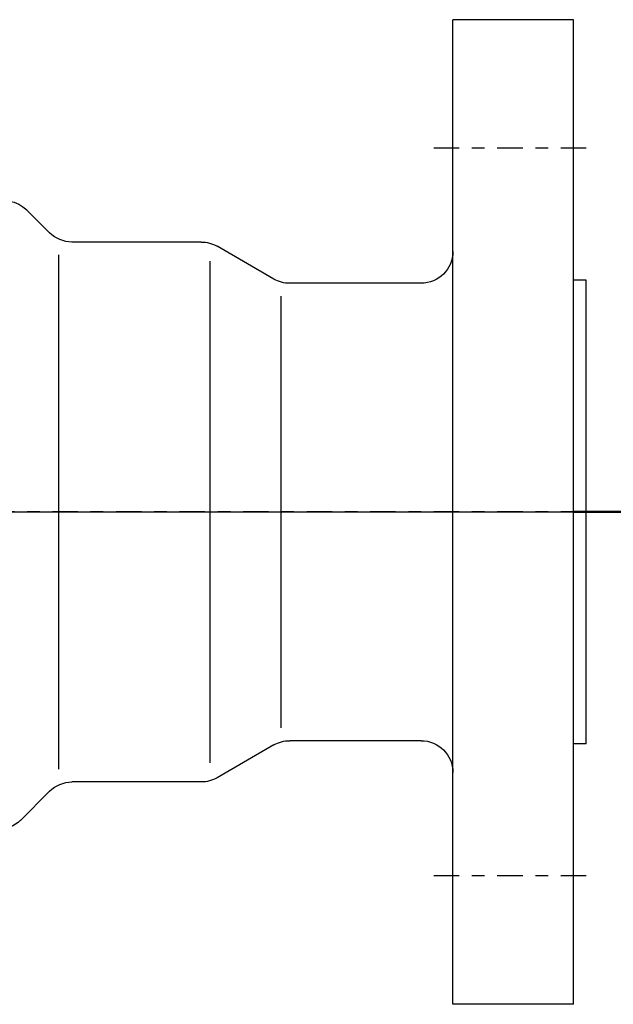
# Model space of a CAD drawing. Extents: x 33706 to 249013, y -74890 to 17912.
# Tile 193 of 256: x 123566.84 to 123571.51, y -22356.64 to -22348.89. Entities that reach past the tile are written whole.
import ezdxf

# ---------------------------------------------------------------- set-up
doc = ezdxf.new("R2010")
doc.units = 0
doc.header["$MEASUREMENT"] = 0
doc.linetypes.add('DASHDOT', pattern=[8.5, 4, -2, 0.5, -2])
for name, color, linetype in [('gaz', 1, 'Continuous'), ('LC-007-002-----0', 1, 'Continuous'), ('LC-008-002-----0', 1, 'Continuous'), ('LC-009-002-----0', 1, 'Continuous'), ('LC-010-002-----0', 1, 'Continuous'), ('LC-015-002-----0', 1, 'Continuous')]:
    doc.layers.add(name, color=color, linetype=linetype)
doc.layers.add('inst-gaz-rury', color=50, linetype='Continuous', lineweight=50)

# ---------------------------------------------------------------- blocks, each defined once
blk = doc.blocks.new('kdk dn40 pn50')
at = {"layer": 'LC-007-002-----0'}
for p, q in [((-118.5, -77.5), (-118.5, 77.5)), ((-99.5, -77.5), (-99.5, 77.5)), ((-59.9, 42.5), (-39.57, 42.5)), ((-37.5, -40.5), (-37.5, 40.5)), ((-120.5, -36.5), (-120.5, 36.5)), ((-120.5, 36.5), (-118.5, 36.5)), ((-94.5, 36), (-73.84, 36)), ((-72.5, -34), (-72.5, 34)), ((-120.5, -36.5), (-118.5, -36.5)), ((-94.5, -36), (-73.84, -36)), ((-59.9, -42.5), (-39.57, -42.5)), ((-36.04, -43.96), (-31.46, -48.54))]:
    blk.add_line(p, q, dxfattribs=at)
for centre, start, end in [((-94.5, 41), 180, 270), ((-73.84, 41), 270, 300), ((-94.5, -41), 90, 180), ((-39.57, -47.5), 45, 90), ((-27.93, -45), 225, 270)]:
    blk.add_arc(centre, 5, start, end, dxfattribs=at)
at = {"layer": 'LC-008-002-----0'}
blk.add_line((-61.24, 39.5), (-61.24, -39.5), dxfattribs=at)
at = {"layer": 'LC-009-002-----0'}
for p, q in [((-36.04, 43.96), (-32.46, 47.54)), ((-71.34, 36.67), (-62.4, 41.83)), ((-71.34, -36.67), (-62.4, -41.83))]:
    blk.add_line(p, q, dxfattribs=at)
for centre, start, end in [((-28.92, 44.01), 63.4746, 135), ((-39.57, 47.5), 270, 315), ((-59.9, 37.5), 90, 120), ((-73.84, -41), 60, 90), ((-59.9, -37.5), 240, 270)]:
    blk.add_arc(centre, 5, start, end, dxfattribs=at)
at = {"layer": 'LC-010-002-----0', "color": 2, "linetype": 'DASHDOT'}
for p, q in [((-120.5, 57.25), (-96.5, 57.25)), ((-120.5, 0), (120.5, 0)), ((-120.5, -57.25), (-96.5, -57.25))]:
    blk.add_line(p, q, dxfattribs=at)
at = {"layer": 'LC-015-002-----0'}
for p, q in [((-118.5, 77.5), (-99.5, 77.5)), ((-118.5, -77.5), (-99.5, -77.5))]:
    blk.add_line(p, q, dxfattribs=at)

msp = doc.modelspace()

# ---------------------------------------------------------------- linework, layer by layer
at = {"layer": 'gaz', "linetype": 'Continuous'}
msp.add_line((123561.8772, -22352.763), (123592.2688, -22352.763), dxfattribs=at)
at = {"layer": 'inst-gaz-rury', "ltscale": 50}
msp.add_line((123571.199, -22352.763), (123592.2688, -22352.763), dxfattribs=at)

# ---------------------------------------------------------------- block references
at = {"layer": 'gaz', "linetype": 'Continuous', "xscale": -0.05, "yscale": 0.05}
msp.add_blockref('kdk dn40 pn50', (123565.274, -22352.763), dxfattribs=at)

doc.saveas('drawing.dxf')
